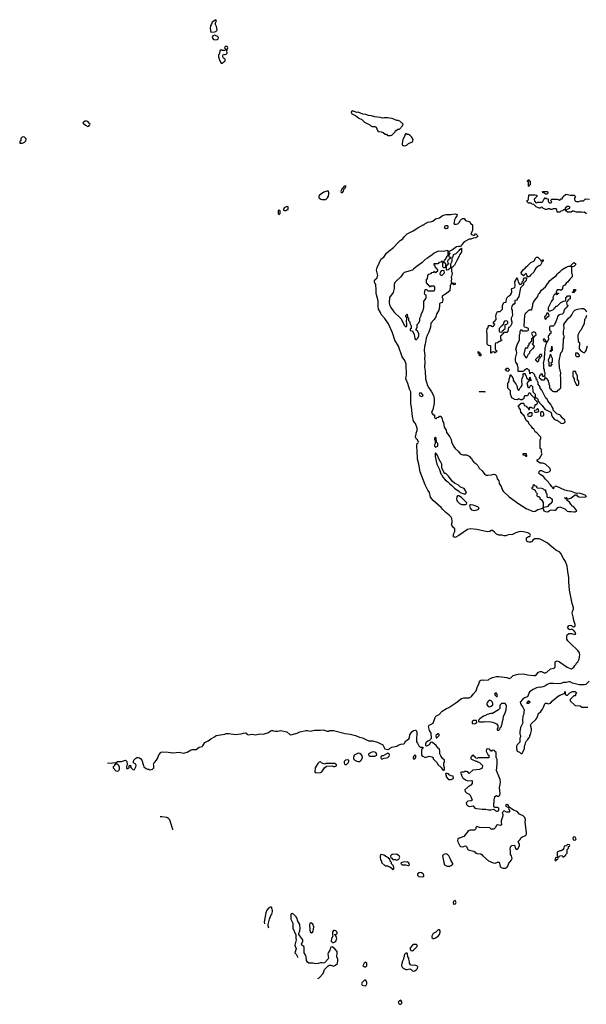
# Model space of a CAD drawing. Header units: inches. Extents: x 1980008 to 2252673, y 74414 to 260562.
# Tile 26 of 228: x 2097634 to 2106402, y 74414 to 89646. Entities that reach past the tile are written whole.
import ezdxf

# ---------------------------------------------------------------- set-up
doc = ezdxf.new("R2010")
doc.units = ezdxf.units.IN
doc.header["$MEASUREMENT"] = 0
for name, color, linetype in [('C0097', 7, 'Continuous'), ('C0098', 7, 'Continuous'), ('C1007', 7, 'Continuous'), ('C1008', 7, 'Continuous')]:
    doc.layers.add(name, color=color, linetype=linetype)

msp = doc.modelspace()

# ---------------------------------------------------------------- linework, layer by layer
at = {"layer": 'C0097', "color": 5, "elevation": 20}
for points in [[(2098991, 78151), (2099050, 78145), (2099071, 78151), (2099127, 78153), (2099150, 78171), (2099210, 78171), (2099270, 78190), (2099290, 78172), (2099298, 78130), (2099285, 78090), (2099286, 78066), (2099290, 78062), (2099310, 78062), (2099326, 78070), (2099326, 78110), (2099351, 78111), (2099351, 78090), (2099358, 78070), (2099390, 78041), (2099412, 78048), (2099433, 78090), (2099437, 78110), (2099429, 78129), (2099395, 78150), (2099395, 78170), (2099402, 78190), (2099430, 78222), (2099449, 78231), (2099469, 78231), (2099490, 78225), (2099510, 78211), (2099525, 78190), (2099544, 78124), (2099552, 78110), (2099554, 78090), (2099574, 78070), (2099590, 78062), (2099613, 78053), (2099630, 78052), (2099650, 78042), (2099690, 78051), (2099709, 78070), (2099709, 78110), (2099704, 78130), (2099713, 78150), (2099749, 78190), (2099765, 78215), (2099788, 78272), (2099825, 78315), (2099850, 78321), (2099930, 78316), (2099970, 78307), (2100000, 78305)], [(2100000, 77136), (2099955, 77270), (2099938, 77290), (2099910, 77304), (2099836, 77316), (2099807, 77315)]]:
    msp.add_lwpolyline(points, dxfattribs=at)
msp.add_lwpolyline([(2099150, 78128), (2099113, 78127), (2099097, 78103), (2099082, 78090), (2099082, 78070), (2099124, 78024), (2099150, 78019), (2099170, 78031), (2099181, 78050), (2099179, 78079), (2099169, 78109)], close=True, dxfattribs=at)
at = {"layer": 'C0098', "color": 5, "elevation": 40}
for points in [[(2098670, 88075), (2098645, 88075), (2098620, 88060), (2098612, 88050), (2098620, 88040), (2098650, 88012), (2098690, 87994), (2098702, 87998), (2098707, 88013), (2098722, 88018), (2098726, 88030), (2098722, 88042), (2098707, 88047), (2098686, 88070)], [(2097690, 87835), (2097670, 87828), (2097652, 87810), (2097654, 87770), (2097638, 87762), (2097634, 87750), (2097638, 87738), (2097650, 87734), (2097670, 87734), (2097690, 87742), (2097706, 87750), (2097730, 87774), (2097735, 87790), (2097728, 87810), (2097710, 87828)]]:
    msp.add_lwpolyline(points, close=True, dxfattribs=at)
at = {"layer": 'C1007', "color": 5, "elevation": 20}
for points in [[(2100000, 78305), (2100010, 78305), (2100104, 78316), (2100170, 78301), (2100190, 78303), (2100224, 78316), (2100289, 78350), (2100310, 78356), (2100346, 78354), (2100363, 78357), (2100410, 78391), (2100458, 78402), (2100470, 78411), (2100498, 78462), (2100551, 78489), (2100590, 78522), (2100650, 78550), (2100675, 78570), (2100770, 78590), (2100807, 78593), (2100830, 78601), (2100870, 78602), (2100968, 78588), (2101063, 78597), (2101095, 78610), (2101130, 78614), (2101141, 78610), (2101151, 78591), (2101170, 78582), (2101230, 78595), (2101285, 78585), (2101350, 78598), (2101408, 78592), (2101483, 78617), (2101510, 78641), (2101528, 78650), (2101550, 78650), (2101563, 78643), (2101590, 78637), (2101630, 78638), (2101670, 78648), (2101770, 78631), (2101812, 78590), (2101830, 78581), (2101930, 78611), (2101969, 78631), (2102066, 78650), (2102090, 78650), (2102130, 78640), (2102194, 78654), (2102290, 78653), (2102330, 78659), (2102390, 78639), (2102410, 78641), (2102430, 78650), (2102490, 78652), (2102670, 78603), (2102750, 78594), (2102830, 78575), (2102890, 78546), (2102937, 78537), (2103030, 78491), (2103094, 78490), (2103171, 78470), (2103252, 78430), (2103285, 78365), (2103330, 78358), (2103350, 78362), (2103355, 78370), (2103391, 78391), (2103470, 78410), (2103484, 78416), (2103490, 78425), (2103530, 78438), (2103576, 78444), (2103588, 78452), (2103609, 78490), (2103637, 78503), (2103657, 78523), (2103664, 78536), (2103670, 78582), (2103701, 78630), (2103729, 78650), (2103754, 78654), (2103771, 78650), (2103778, 78630), (2103778, 78570), (2103772, 78550), (2103773, 78473), (2103790, 78454), (2103810, 78414), (2103830, 78394), (2103870, 78394), (2103874, 78390), (2103874, 78370), (2103858, 78362), (2103853, 78347), (2103852, 78270), (2103870, 78252), (2103910, 78232), (2103970, 78251), (2104010, 78242), (2104034, 78230), (2104034, 78210), (2104094, 78150), (2104105, 78125), (2104158, 78078), (2104170, 78054), (2104190, 78034), (2104202, 78038), (2104206, 78050), (2104206, 78070), (2104195, 78110), (2104196, 78144), (2104206, 78170), (2104206, 78190), (2104176, 78216), (2104150, 78258), (2104137, 78290), (2104133, 78333), (2104124, 78364), (2104110, 78375), (2104077, 78417), (2104046, 78446), (2104010, 78468), (2103990, 78466), (2103970, 78428), (2103930, 78408), (2103920, 78420), (2103918, 78450), (2103930, 78474), (2103950, 78492), (2103982, 78498), (2103986, 78510), (2104007, 78533), (2103999, 78610), (2103975, 78650), (2103964, 78690), (2103962, 78710), (2103969, 78730), (2103990, 78745), (2104030, 78762), (2104062, 78850), (2104075, 78870), (2104123, 78897), (2104170, 78951), (2104238, 78990), (2104276, 79004), (2104383, 79077), (2104470, 79143), (2104507, 79153), (2104587, 79153), (2104625, 79175), (2104650, 79212), (2104698, 79262), (2104719, 79330), (2104745, 79375), (2104749, 79411), (2104769, 79431), (2104790, 79436), (2104810, 79431), (2104888, 79432), (2104906, 79450), (2104930, 79458), (2104949, 79471), (2105010, 79484), (2105050, 79487), (2105171, 79471), (2105210, 79454), (2105235, 79465), (2105270, 79501), (2105350, 79522), (2105430, 79524), (2105490, 79510), (2105590, 79499), (2105610, 79501), (2105630, 79515), (2105664, 79550), (2105690, 79562), (2105710, 79562), (2105750, 79542), (2105770, 79541), (2105789, 79551), (2105850, 79606), (2105904, 79616), (2105914, 79626), (2105918, 79642), (2105922, 79710), (2105950, 79726), (2105985, 79710), (2106108, 79632), (2106150, 79611), (2106175, 79605), (2106188, 79612), (2106208, 79632), (2106223, 79657), (2106238, 79670), (2106256, 79704), (2106270, 79714), (2106290, 79754), (2106299, 79790), (2106300, 79820), (2106294, 79850), (2106270, 79888), (2106154, 80000)], [(2106448, 79412), (2106397, 79363), (2106370, 79354), (2106290, 79355), (2106190, 79384), (2106150, 79403), (2106130, 79403), (2106090, 79393), (2106050, 79393), (2106010, 79379), (2105970, 79374), (2105890, 79379), (2105830, 79375), (2105797, 79363), (2105770, 79342), (2105730, 79324), (2105690, 79315), (2105670, 79319), (2105630, 79309), (2105577, 79283), (2105525, 79250), (2105494, 79170), (2105447, 79153), (2105412, 79130), (2105378, 79090), (2105382, 79070), (2105402, 79030), (2105422, 79010), (2105442, 78970), (2105432, 78890), (2105422, 78870), (2105422, 78850), (2105414, 78830), (2105414, 78790), (2105422, 78770), (2105384, 78696), (2105371, 78630), (2105372, 78592), (2105382, 78570), (2105382, 78550), (2105374, 78530), (2105374, 78470), (2105332, 78430), (2105322, 78410), (2105322, 78370), (2105325, 78345), (2105334, 78330), (2105370, 78314), (2105390, 78294), (2105410, 78294), (2105448, 78370), (2105448, 78410), (2105458, 78430), (2105460, 78460), (2105478, 78490), (2105498, 78510), (2105510, 78534), (2105527, 78553), (2105528, 78572), (2105538, 78590), (2105554, 78650), (2105554, 78674), (2105538, 78730), (2105550, 78754), (2105620, 78820), (2105638, 78842), (2105655, 78890), (2105658, 78910), (2105697, 78943), (2105722, 78978), (2105742, 79010), (2105760, 79060), (2105770, 79074), (2105790, 79074), (2105810, 79062), (2105850, 79072), (2105878, 79110), (2105950, 79171), (2105990, 79198), (2106058, 79222), (2106067, 79233), (2106070, 79252), (2106074, 79250), (2106074, 79210), (2106090, 79194), (2106110, 79194), (2106146, 79230), (2106190, 79252), (2106230, 79252), (2106250, 79234), (2106250, 79226), (2106234, 79210), (2106234, 79190), (2106230, 79186), (2106210, 79186), (2106154, 79130), (2106154, 79110), (2106230, 79034), (2106307, 79033), (2106333, 79013), (2106427, 79013)], [(2100005, 77112), (2100002, 77130), (2100000, 77136)], [(2101530, 75918), (2101510, 75918), (2101490, 75908), (2101458, 75870), (2101445, 75830), (2101422, 75718), (2101418, 75690), (2101421, 75661)], [(2101488, 75593), (2101478, 75630), (2101478, 75650), (2101498, 75730), (2101522, 75790), (2101535, 75810), (2101548, 75850), (2101548, 75870), (2101538, 75890), (2101538, 75910), (2101530, 75918)], [(2101850, 75819), (2101832, 75808), (2101831, 75730), (2101861, 75670), (2101861, 75590), (2101905, 75490), (2101905, 75435), (2101911, 75410), (2101891, 75330), (2101911, 75270), (2101894, 75210), (2101912, 75192), (2101932, 75150), (2101932, 75138)], [(2102250, 74812), (2102270, 74822), (2102328, 74890), (2102350, 74954), (2102406, 75010), (2102423, 75017), (2102450, 75018), (2102490, 75005), (2102523, 75017), (2102553, 75047), (2102559, 75090), (2102557, 75110), (2102541, 75150), (2102549, 75210), (2102546, 75230), (2102511, 75271), (2102470, 75302), (2102446, 75294), (2102431, 75250), (2102408, 75212), (2102403, 75190), (2102411, 75130), (2102405, 75115), (2102350, 75058), (2102330, 75049), (2102310, 75058), (2102290, 75058), (2102255, 75045), (2102210, 75039), (2102169, 75049), (2102110, 75053), (2102090, 75064), (2102073, 75090), (2102069, 75150), (2102062, 75170), (2102035, 75210), (2102035, 75295), (2102029, 75309), (2102002, 75330), (2101995, 75350), (2102013, 75387), (2102014, 75410), (2101956, 75496), (2101955, 75510), (2101969, 75550), (2101972, 75588), (2101969, 75649), (2101939, 75699), (2101921, 75750), (2101910, 75769), (2101870, 75809), (2101850, 75819)]]:
    msp.add_lwpolyline(points, dxfattribs=at)
for points in [[(2105010, 79226), (2104990, 79226), (2104982, 79210), (2104990, 79194), (2105010, 79174), (2105022, 79178), (2105026, 79190), (2105016, 79216)], [(2105147, 79067), (2105090, 79066), (2105070, 79046), (2105065, 79030), (2105062, 78990), (2105042, 78970), (2104950, 78914), (2104927, 78913), (2104870, 78899), (2104830, 78875), (2104810, 78869), (2104754, 78830), (2104734, 78810), (2104734, 78790), (2104750, 78782), (2104810, 78785), (2104829, 78791), (2104924, 78784), (2104957, 78777), (2105012, 78752), (2105033, 78727), (2105034, 78690), (2105024, 78676), (2105024, 78664), (2105030, 78654), (2105050, 78654), (2105066, 78670), (2105067, 78693), (2105087, 78713), (2105087, 78727), (2105098, 78750), (2105098, 78770), (2105115, 78825), (2105118, 78870), (2105142, 78910), (2105162, 78970), (2105169, 79030)], [(2104910, 79118), (2104890, 79108), (2104872, 79090), (2104862, 79070), (2104862, 79050), (2104881, 79021), (2104910, 79018), (2104930, 79025), (2104954, 79046), (2104955, 79070), (2104948, 79090), (2104930, 79108)], [(2105490, 79066), (2105488, 79070), (2105488, 79090), (2105502, 79098), (2105510, 79114), (2105518, 79098), (2105532, 79090), (2105518, 79082), (2105510, 79066)], [(2104690, 78806), (2104650, 78806), (2104634, 78790), (2104638, 78758), (2104670, 78754), (2104690, 78762), (2104706, 78770), (2104702, 78802)], [(2104116, 78596), (2104104, 78596), (2104074, 78570), (2104078, 78538), (2104090, 78534), (2104126, 78570), (2104126, 78590)], [(2102870, 78298), (2102812, 78268), (2102798, 78230), (2102798, 78210), (2102818, 78190), (2102850, 78175), (2102870, 78171), (2102890, 78171), (2102910, 78182), (2102923, 78197), (2102938, 78230), (2102936, 78256), (2102920, 78280), (2102896, 78296)], [(2103110, 78322), (2103083, 78317), (2103034, 78290), (2103038, 78258), (2103053, 78253), (2103128, 78252), (2103150, 78262), (2103158, 78270), (2103156, 78296), (2103146, 78310)], [(2103330, 78298), (2103260, 78260), (2103244, 78256), (2103230, 78246), (2103222, 78230), (2103230, 78214), (2103250, 78214), (2103276, 78224), (2103310, 78225), (2103330, 78232), (2103350, 78254), (2103355, 78275), (2103350, 78286), (2103336, 78296)], [(2104870, 78366), (2104858, 78362), (2104854, 78330), (2104878, 78278), (2104894, 78270), (2104892, 78228), (2104730, 78226), (2104710, 78218), (2104687, 78227), (2104682, 78242), (2104667, 78247), (2104662, 78262), (2104650, 78266), (2104638, 78262), (2104633, 78247), (2104618, 78242), (2104614, 78230), (2104614, 78210), (2104624, 78204), (2104690, 78174), (2104710, 78174), (2104724, 78164), (2104750, 78154), (2104794, 78110), (2104791, 78069), (2104751, 78049), (2104646, 78034), (2104590, 77986), (2104566, 78010), (2104550, 78018), (2104524, 78016), (2104507, 78007), (2104470, 78006), (2104458, 78002), (2104454, 77990), (2104458, 77978), (2104472, 77972), (2104473, 77953), (2104484, 77924), (2104494, 77910), (2104542, 77882), (2104567, 77873), (2104630, 77874), (2104634, 77870), (2104634, 77830), (2104617, 77803), (2104566, 77774), (2104522, 77730), (2104525, 77705), (2104546, 77686), (2104590, 77665), (2104605, 77650), (2104633, 77587), (2104634, 77570), (2104620, 77560), (2104570, 77555), (2104562, 77550), (2104545, 77530), (2104547, 77507), (2104570, 77486), (2104590, 77476), (2104650, 77482), (2104678, 77450), (2104701, 77441), (2104790, 77431), (2104848, 77432), (2104890, 77422), (2104924, 77424), (2104970, 77434), (2104994, 77410), (2105010, 77402), (2105030, 77402), (2105046, 77410), (2105046, 77450), (2105030, 77458), (2104990, 77458), (2104969, 77469), (2104969, 77510), (2104976, 77536), (2104978, 77590), (2104986, 77610), (2104986, 77630), (2105010, 77642), (2105030, 77634), (2105050, 77634), (2105066, 77650), (2105067, 77673), (2105059, 77770), (2105070, 77814), (2105072, 77850), (2105067, 77890), (2105058, 77918), (2105014, 78030), (2105025, 78130), (2105020, 78200), (2105008, 78230), (2105006, 78310), (2104987, 78327), (2104982, 78342), (2104950, 78346), (2104938, 78342), (2104930, 78326), (2104922, 78342), (2104907, 78347), (2104902, 78362)], [(2102290, 78166), (2102270, 78158), (2102250, 78138), (2102205, 78070), (2102202, 78010), (2102213, 77993), (2102290, 78001), (2102310, 78012), (2102349, 78071), (2102380, 78100), (2102470, 78102), (2102490, 78092), (2102510, 78092), (2102530, 78102), (2102538, 78110), (2102538, 78118), (2102510, 78138), (2102370, 78138), (2102350, 78128), (2102306, 78150)], [(2102710, 78198), (2102674, 78190), (2102654, 78170), (2102654, 78150), (2102662, 78130), (2102670, 78125), (2102690, 78125), (2102718, 78150), (2102728, 78170), (2102726, 78190)], [(2103750, 78266), (2103730, 78246), (2103722, 78230), (2103722, 78222), (2103730, 78214), (2103750, 78214), (2103766, 78230), (2103762, 78262)], [(2104250, 77986), (2104230, 77986), (2104225, 77970), (2104232, 77952), (2104233, 77933), (2104270, 77894), (2104310, 77894), (2104330, 77902), (2104346, 77910), (2104342, 77942), (2104310, 77946), (2104282, 77962), (2104270, 77978)], [(2105170, 77506), (2105154, 77490), (2105158, 77478), (2105200, 77460), (2105202, 77430), (2105212, 77412), (2105214, 77390), (2105210, 77386), (2105169, 77389), (2105130, 77406), (2105118, 77402), (2105114, 77390), (2105102, 77378), (2105104, 77364), (2105111, 77351), (2105111, 77330), (2105086, 77254), (2105083, 77230), (2105090, 77188), (2105070, 77182), (2105030, 77188), (2105010, 77178), (2104990, 77146), (2104970, 77126), (2104930, 77126), (2104910, 77146), (2104750, 77148), (2104710, 77166), (2104694, 77150), (2104694, 77130), (2104684, 77116), (2104671, 77109), (2104611, 77109), (2104590, 77102), (2104570, 77089), (2104508, 77012), (2104434, 76986), (2104415, 76970), (2104411, 76950), (2104413, 76930), (2104425, 76905), (2104446, 76866), (2104457, 76857), (2104490, 76848), (2104530, 76865), (2104542, 76862), (2104550, 76854), (2104556, 76830), (2104571, 76810), (2104590, 76797), (2104663, 76783), (2104682, 76770), (2104694, 76750), (2104710, 76745), (2104770, 76742), (2104790, 76725), (2104799, 76710), (2104890, 76636), (2104961, 76601), (2104990, 76596), (2105030, 76611), (2105051, 76611), (2105065, 76570), (2105067, 76547), (2105082, 76530), (2105110, 76521), (2105150, 76521), (2105170, 76531), (2105185, 76550), (2105204, 76596), (2105239, 76641), (2105253, 76670), (2105242, 76710), (2105228, 76732), (2105228, 76790), (2105222, 76810), (2105228, 76850), (2105250, 76871), (2105290, 76874), (2105305, 76825), (2105330, 76811), (2105350, 76825), (2105369, 76870), (2105369, 76890), (2105348, 76930), (2105350, 76934), (2105378, 76962), (2105389, 76991), (2105414, 77006), (2105450, 77019), (2105464, 77030), (2105475, 77050), (2105478, 77070), (2105458, 77230), (2105462, 77270), (2105450, 77306), (2105426, 77330), (2105370, 77358), (2105330, 77399), (2105277, 77417), (2105241, 77441), (2105230, 77455), (2105218, 77458), (2105210, 77466), (2105202, 77462), (2105206, 77470), (2105198, 77490)], [(2106210, 77006), (2106194, 76990), (2106198, 76958), (2106230, 76954), (2106246, 76970), (2106230, 76998)], [(2106110, 76886), (2106090, 76866), (2106058, 76862), (2106054, 76830), (2106038, 76802), (2106012, 76788), (2105990, 76788), (2105953, 76767), (2105953, 76713), (2105958, 76698), (2105970, 76694), (2105982, 76698), (2105986, 76710), (2105993, 76713), (2106030, 76714), (2106038, 76698), (2106050, 76694), (2106067, 76713), (2106082, 76718), (2106087, 76733), (2106106, 76750), (2106106, 76810), (2106126, 76830), (2106127, 76853), (2106142, 76858), (2106146, 76870), (2106142, 76882)], [(2103230, 76733), (2103222, 76730), (2103211, 76710), (2103211, 76690), (2103218, 76650), (2103232, 76630), (2103234, 76610), (2103290, 76554), (2103330, 76554), (2103344, 76544), (2103360, 76540), (2103384, 76524), (2103410, 76494), (2103426, 76510), (2103426, 76530), (2103416, 76556), (2103388, 76588), (2103386, 76610), (2103368, 76628), (2103362, 76662), (2103350, 76666), (2103339, 76679), (2103310, 76693), (2103270, 76721)], [(2103465, 76735), (2103410, 76733), (2103394, 76730), (2103380, 76720), (2103372, 76710), (2103378, 76678), (2103390, 76674), (2103410, 76654), (2103447, 76653), (2103470, 76642), (2103500, 76660), (2103508, 76670), (2103518, 76690), (2103508, 76710)], [(2103630, 76618), (2103565, 76615), (2103538, 76602), (2103534, 76590), (2103550, 76574), (2103610, 76572), (2103650, 76562), (2103658, 76562), (2103666, 76570), (2103662, 76590), (2103650, 76608)], [(2104230, 76741), (2104198, 76730), (2104178, 76710), (2104195, 76610), (2104210, 76571), (2104250, 76551), (2104288, 76552), (2104310, 76562), (2104338, 76582), (2104338, 76590), (2104305, 76645), (2104297, 76670), (2104273, 76713), (2104250, 76738)], [(2105930, 76686), (2105914, 76650), (2105918, 76638), (2105930, 76634), (2105947, 76653), (2105962, 76658), (2105966, 76670), (2105962, 76682)], [(2103830, 76453), (2103814, 76450), (2103792, 76430), (2103792, 76410), (2103810, 76392), (2103870, 76385), (2103886, 76390), (2103888, 76410), (2103875, 76430), (2103850, 76449)], [(2104370, 76018), (2104352, 76008), (2104342, 75990), (2104345, 75965), (2104350, 75962), (2104370, 75966), (2104378, 75970), (2104388, 75990)], [(2102150, 75669), (2102131, 75669), (2102116, 75650), (2102122, 75562), (2102130, 75534), (2102150, 75522), (2102166, 75530), (2102175, 75545), (2102183, 75577), (2102185, 75610), (2102170, 75655)], [(2102510, 75558), (2102490, 75558), (2102472, 75530), (2102474, 75490), (2102482, 75470), (2102458, 75430), (2102452, 75390), (2102472, 75372), (2102490, 75371), (2102510, 75378), (2102528, 75390), (2102542, 75430), (2102538, 75450), (2102522, 75482), (2102506, 75490), (2102510, 75494), (2102530, 75494), (2102538, 75502), (2102546, 75510), (2102546, 75530), (2102526, 75550)], [(2104130, 75568), (2104110, 75568), (2104071, 75529), (2104034, 75510), (2104022, 75490), (2104014, 75470), (2104014, 75450), (2104033, 75433), (2104050, 75432), (2104070, 75441), (2104110, 75467), (2104130, 75492), (2104141, 75530), (2104139, 75550)], [(2103770, 75338), (2103730, 75338), (2103714, 75330), (2103674, 75290), (2103674, 75270), (2103685, 75245), (2103710, 75242), (2103726, 75250), (2103786, 75310), (2103786, 75330)], [(2103630, 75206), (2103610, 75206), (2103590, 75186), (2103582, 75170), (2103582, 75150), (2103572, 75130), (2103572, 75110), (2103552, 75070), (2103552, 75050), (2103542, 75030), (2103542, 75010), (2103552, 74990), (2103570, 74972), (2103610, 74952), (2103630, 74952), (2103670, 74962), (2103691, 74951), (2103711, 74931), (2103730, 74925), (2103750, 74931), (2103774, 74950), (2103789, 74970), (2103793, 74993), (2103778, 75010), (2103750, 75022), (2103710, 75015), (2103690, 75018), (2103683, 75023), (2103668, 75048), (2103668, 75070), (2103655, 75110), (2103654, 75130), (2103642, 75150), (2103636, 75196)], [(2102990, 75066), (2102962, 75050), (2102945, 75010), (2102950, 75002), (2102970, 74994), (2102990, 74994), (2103006, 75010), (2103006, 75050)], [(2102990, 74786), (2102970, 74786), (2102930, 74746), (2102922, 74730), (2102934, 74710), (2102956, 74704), (2102990, 74702), (2103008, 74730), (2103008, 74750)], [(2103530, 74478), (2103500, 74460), (2103492, 74450), (2103494, 74430), (2103510, 74414), (2103530, 74414), (2103546, 74430), (2103548, 74450)]]:
    msp.add_lwpolyline(points, close=True, dxfattribs=at)
at = {"layer": 'C1008', "color": 5}
for points, elevation in [([(2100670, 89646), (2100612, 89610), (2100602, 89578), (2100585, 89550), (2100579, 89510), (2100592, 89452), (2100650, 89456), (2100670, 89465), (2100683, 89477), (2100689, 89490), (2100682, 89542), (2100662, 89570), (2100663, 89597), (2100678, 89630)], 40), ([(2100650, 89405), (2100623, 89397), (2100611, 89370), (2100630, 89345), (2100650, 89336), (2100690, 89342), (2100706, 89350), (2100708, 89370), (2100688, 89390)], 40), ([(2100830, 89239), (2100812, 89230), (2100805, 89210), (2100822, 89190), (2100814, 89170), (2100773, 89167), (2100750, 89178), (2100730, 89166), (2100726, 89130), (2100711, 89090), (2100711, 89070), (2100731, 89010), (2100750, 88974), (2100770, 88974), (2100776, 88984), (2100810, 89002), (2100815, 89010), (2100815, 89030), (2100810, 89038), (2100788, 89050), (2100778, 89070), (2100778, 89090), (2100790, 89114), (2100805, 89105), (2100815, 89105), (2100830, 89112), (2100842, 89130), (2100838, 89170), (2100857, 89210), (2100850, 89228)], 40), ([(2102790, 88238), (2102774, 88230), (2102764, 88216), (2102762, 88210), (2102774, 88190), (2102830, 88162), (2102882, 88122), (2102930, 88102), (2102970, 88062), (2103050, 88022), (2103070, 88002), (2103090, 87992), (2103130, 87992), (2103150, 87982), (2103170, 87934), (2103190, 87914), (2103227, 87913), (2103260, 87900), (2103290, 87874), (2103310, 87874), (2103318, 87858), (2103330, 87854), (2103370, 87854), (2103390, 87862), (2103446, 87910), (2103450, 87934), (2103470, 87934), (2103487, 87953), (2103510, 87954), (2103556, 88004), (2103566, 88030), (2103516, 88076), (2103490, 88088), (2103470, 88088), (2103400, 88120), (2103350, 88122), (2103330, 88129), (2103272, 88128), (2103250, 88122), (2103210, 88135), (2103130, 88142), (2103078, 88158), (2103030, 88162), (2102990, 88179), (2102943, 88183), (2102870, 88215), (2102848, 88208)], 40), ([(2103610, 87886), (2103593, 87867), (2103592, 87850), (2103565, 87795), (2103551, 87730), (2103552, 87710), (2103570, 87701), (2103590, 87696), (2103610, 87701), (2103628, 87710), (2103650, 87732), (2103710, 87758), (2103719, 87770), (2103721, 87790), (2103696, 87836), (2103675, 87855), (2103650, 87868), (2103628, 87868)], 40), ([(2105510, 87066), (2105506, 87070), (2105506, 87130), (2105502, 87142), (2105486, 87150), (2105502, 87158), (2105510, 87174), (2105518, 87158), (2105534, 87150), (2105534, 87090), (2105518, 87082)], 20), ([(2102410, 86995), (2102385, 86995), (2102342, 86978), (2102274, 86930), (2102264, 86916), (2102262, 86890), (2102294, 86870), (2102310, 86866), (2102370, 86866), (2102395, 86890), (2102410, 86914), (2102419, 86950), (2102419, 86970)], 40), ([(2102670, 87078), (2102650, 87066), (2102638, 87042), (2102630, 87038), (2102610, 87006), (2102605, 86990), (2102610, 86974), (2102630, 86974), (2102647, 86993), (2102648, 87012), (2102660, 87040), (2102678, 87050), (2102686, 87070)], 40), ([(2105770, 86946), (2105750, 86966), (2105727, 86967), (2105726, 86990), (2105794, 86990), (2105812, 86970), (2105790, 86946)], 20), ([(2101650, 86698), (2101634, 86690), (2101634, 86650), (2101638, 86638), (2101650, 86634), (2101666, 86650), (2101666, 86690)], 40), ([(2101770, 86755), (2101725, 86735), (2101714, 86710), (2101718, 86698), (2101733, 86693), (2101750, 86692), (2101770, 86702), (2101786, 86710), (2101786, 86750)], 40), ([(2104230, 86455), (2104214, 86450), (2104202, 86430), (2104230, 86414), (2104250, 86422), (2104266, 86430), (2104266, 86450), (2104255, 86455)], 20), ([(2104255, 86075), (2104190, 86062), (2104110, 86064), (2104047, 86033), (2104010, 86002), (2103970, 85978), (2103945, 85955), (2103910, 85935), (2103856, 85884), (2103763, 85817), (2103730, 85785), (2103710, 85773), (2103585, 85734), (2103564, 85716), (2103530, 85670), (2103459, 85601), (2103441, 85579), (2103427, 85550), (2103427, 85490), (2103414, 85426), (2103354, 85346), (2103351, 85270), (2103357, 85237), (2103375, 85196), (2103425, 85125), (2103530, 85022), (2103590, 84914), (2103610, 84894), (2103622, 84898), (2103626, 84910), (2103626, 84950), (2103618, 84970), (2103626, 85030), (2103622, 85042), (2103608, 85048), (2103608, 85070), (2103622, 85078), (2103627, 85093), (2103632, 85092), (2103634, 85050), (2103638, 85038), (2103652, 85030), (2103653, 84993), (2103670, 84974), (2103672, 84950), (2103694, 84910), (2103694, 84870), (2103678, 84862), (2103674, 84850), (2103678, 84838), (2103713, 84833), (2103737, 84777), (2103750, 84714), (2103758, 84698), (2103770, 84694), (2103790, 84714), (2103808, 84750), (2103808, 84790), (2103790, 84826), (2103766, 84850), (2103776, 84864), (2103786, 84890), (2103786, 84930), (2103810, 84954), (2103828, 84990), (2103828, 85030), (2103848, 85070), (2103848, 85092), (2103875, 85145), (2103880, 85180), (2103887, 85193), (2103886, 85290), (2103916, 85324), (2103926, 85350), (2103922, 85382), (2103906, 85390), (2103898, 85410), (2103906, 85470), (2103910, 85474), (2103930, 85474), (2103950, 85454), (2104050, 85454), (2104058, 85470), (2104058, 85510), (2104050, 85526), (2104010, 85526), (2103998, 85522), (2103990, 85506), (2103982, 85522), (2103967, 85527), (2103962, 85542), (2103947, 85547), (2103942, 85562), (2103928, 85568), (2103928, 85630), (2103942, 85638), (2103948, 85690), (2103966, 85710), (2104002, 85718), (2104010, 85734), (2104042, 85738), (2104050, 85754), (2104058, 85738), (2104070, 85734), (2104082, 85738), (2104087, 85753), (2104102, 85758), (2104106, 85770), (2104102, 85782), (2104087, 85787), (2104082, 85802), (2104067, 85807), (2104062, 85842), (2104046, 85850), (2104046, 85870), (2104050, 85874), (2104110, 85874), (2104122, 85878), (2104130, 85894), (2104162, 85898), (2104170, 85914), (2104178, 85898), (2104190, 85894), (2104202, 85898), (2104207, 85933), (2104222, 85938), (2104227, 85953), (2104246, 85970), (2104246, 85990), (2104262, 85998), (2104266, 86010), (2104266, 86070)], 20), ([(2105710, 85914), (2105722, 85918), (2105726, 85930), (2105733, 85933), (2105734, 85910), (2105718, 85902), (2105691, 85850), (2105670, 85838), (2105662, 85838), (2105650, 85826), (2105638, 85822), (2105634, 85810), (2105620, 85800), (2105604, 85776), (2105590, 85738), (2105543, 85697), (2105530, 85678), (2105510, 85668), (2105486, 85666), (2105486, 85690), (2105470, 85718), (2105454, 85710), (2105430, 85686), (2105398, 85710), (2105395, 85730), (2105410, 85758), (2105430, 85782), (2105457, 85803), (2105470, 85822), (2105497, 85843), (2105542, 85890), (2105589, 85911), (2105599, 85921), (2105610, 85951), (2105630, 85971), (2105651, 85971), (2105694, 85930), (2105698, 85918)], 20), ([(2104170, 85766), (2104158, 85762), (2104153, 85747), (2104138, 85742), (2104134, 85710), (2104150, 85694), (2104170, 85694), (2104206, 85730), (2104202, 85762)], 20), ([(2104210, 85886), (2104178, 85882), (2104174, 85870), (2104174, 85830), (2104190, 85814), (2104210, 85814), (2104222, 85818), (2104226, 85830), (2104226, 85870)], 20), ([(2104990, 84486), (2104982, 84502), (2104970, 84506), (2104938, 84502), (2104933, 84487), (2104927, 84487), (2104926, 84590), (2104922, 84602), (2104890, 84606), (2104870, 84626), (2104868, 84788), (2104862, 84810), (2104870, 84874), (2104882, 84878), (2104890, 84914), (2104927, 84913), (2104950, 84902), (2104966, 84910), (2104986, 84930), (2104968, 84948), (2104968, 84970), (2104982, 84978), (2105009, 85010), (2105009, 85030), (2105002, 85050), (2105009, 85090), (2105020, 85120), (2105030, 85132), (2105070, 85134), (2105106, 85170), (2105107, 85227), (2105127, 85273), (2105162, 85278), (2105167, 85327), (2105178, 85350), (2105198, 85370), (2105228, 85390), (2105243, 85417), (2105249, 85430), (2105249, 85450), (2105242, 85470), (2105248, 85490), (2105283, 85497), (2105295, 85510), (2105299, 85530), (2105295, 85590), (2105330, 85654), (2105345, 85590), (2105370, 85554), (2105390, 85554), (2105408, 85572), (2105409, 85591), (2105428, 85610), (2105430, 85634), (2105447, 85653), (2105474, 85654), (2105471, 85610), (2105440, 85580), (2105432, 85570), (2105430, 85546), (2105384, 85496), (2105357, 85363), (2105350, 85346), (2105333, 85327), (2105332, 85308), (2105298, 85302), (2105294, 85290), (2105294, 85250), (2105290, 85246), (2105270, 85246), (2105253, 85227), (2105252, 85208), (2105242, 85190), (2105242, 85170), (2105254, 85150), (2105254, 85110), (2105262, 85090), (2105262, 85070), (2105238, 85030), (2105238, 85010), (2105251, 84970), (2105250, 84946), (2105230, 84906), (2105210, 84886), (2105198, 84882), (2105190, 84826), (2105170, 84806), (2105130, 84806), (2105118, 84802), (2105113, 84787), (2105098, 84782), (2105093, 84767), (2105074, 84750), (2105074, 84710), (2105078, 84698), (2105093, 84693), (2105093, 84687), (2105078, 84682), (2105072, 84668), (2105053, 84667), (2105030, 84648), (2104998, 84642), (2104993, 84627), (2104993, 84553), (2104998, 84538), (2105014, 84530), (2105014, 84510), (2104998, 84502)], 20), ([(2106190, 85426), (2106186, 85430), (2106202, 85438), (2106208, 85470), (2106230, 85474), (2106234, 85470), (2106234, 85450), (2106218, 85442), (2106210, 85426)], 20), ([(2105810, 85106), (2105790, 85106), (2105773, 85067), (2105754, 85050), (2105758, 85018), (2105770, 85014), (2105782, 85018), (2105787, 85033), (2105826, 85070)], 20), ([(2105170, 84986), (2105138, 84982), (2105133, 84967), (2105118, 84962), (2105113, 84927), (2105098, 84922), (2105093, 84907), (2105078, 84902), (2105073, 84887), (2105054, 84870), (2105054, 84830), (2105058, 84818), (2105090, 84814), (2105102, 84818), (2105107, 84833), (2105122, 84838), (2105127, 84853), (2105146, 84870), (2105147, 84933), (2105170, 84934), (2105186, 84950), (2105186, 84970)], 20), ([(2105570, 84726), (2105554, 84710), (2105554, 84670), (2105538, 84662), (2105533, 84647), (2105514, 84630), (2105514, 84610), (2105498, 84602), (2105493, 84567), (2105458, 84562), (2105434, 84470), (2105444, 84444), (2105470, 84414), (2105482, 84418), (2105506, 84470), (2105526, 84490), (2105530, 84514), (2105570, 84554), (2105582, 84558), (2105596, 84584), (2105598, 84598), (2105587, 84607), (2105582, 84622), (2105566, 84630), (2105582, 84638), (2105586, 84650), (2105586, 84710), (2105582, 84722)], 20), ([(2105590, 84818), (2105558, 84802), (2105554, 84790), (2105578, 84738), (2105590, 84734), (2105602, 84738), (2105607, 84753), (2105626, 84770), (2105622, 84802)], 20), ([(2105750, 84706), (2105738, 84702), (2105734, 84690), (2105738, 84678), (2105754, 84674), (2105754, 84670), (2105770, 84662), (2105778, 84662), (2105786, 84670), (2105766, 84686), (2105762, 84702)], 20), ([(2105850, 84506), (2105848, 84530), (2105862, 84538), (2105870, 84594), (2105871, 84530), (2105858, 84522)], 20), ([(2104770, 84446), (2104747, 84447), (2104742, 84482), (2104728, 84488), (2104730, 84514), (2104738, 84498), (2104750, 84494), (2104758, 84478), (2104770, 84474)], 20), ([(2105710, 84466), (2105690, 84466), (2105674, 84450), (2105674, 84426), (2105650, 84426), (2105614, 84390), (2105618, 84378), (2105633, 84373), (2105638, 84358), (2105650, 84354), (2105666, 84370), (2105667, 84393), (2105716, 84444), (2105716, 84456)], 20), ([(2105850, 84286), (2105828, 84288), (2105827, 84347), (2105818, 84370), (2105818, 84390), (2105836, 84424), (2105850, 84474), (2105853, 84453), (2105871, 84410), (2105871, 84349), (2105854, 84330), (2105858, 84318), (2105872, 84310), (2105858, 84302)], 20), ([(2106270, 84486), (2106234, 84486), (2106233, 84453), (2106250, 84434), (2106290, 84434), (2106296, 84444), (2106296, 84456)], 20), ([(2105190, 84206), (2105167, 84207), (2105162, 84222), (2105146, 84230), (2105162, 84238), (2105170, 84254), (2105190, 84254), (2105210, 84234), (2105210, 84226)], 20), ([(2106210, 84206), (2106198, 84202), (2106194, 84190), (2106193, 84133), (2106204, 84104), (2106214, 84090), (2106214, 84070), (2106222, 84050), (2106250, 83994), (2106270, 83994), (2106282, 83998), (2106286, 84010), (2106286, 84050), (2106282, 84062), (2106266, 84070), (2106266, 84130), (2106256, 84156), (2106246, 84170), (2106242, 84202)], 20), ([(2103827, 83873), (2103816, 83850), (2103828, 83828), (2103850, 83818), (2103870, 83825), (2103878, 83830), (2103869, 83850), (2103850, 83869)], 20), ([(2104830, 83886), (2104746, 83890), (2104750, 83894), (2104830, 83894), (2104834, 83890)], 20), ([(2105650, 83626), (2105638, 83622), (2105630, 83606), (2105598, 83602), (2105594, 83590), (2105598, 83578), (2105610, 83574), (2105630, 83574), (2105650, 83582), (2105666, 83590), (2105662, 83622)], 20), ([(2105530, 83566), (2105518, 83562), (2105513, 83547), (2105498, 83542), (2105494, 83530), (2105498, 83518), (2105510, 83514), (2105550, 83514), (2105566, 83530), (2105562, 83562)], 20), ([(2105730, 83578), (2105702, 83578), (2105694, 83570), (2105694, 83530), (2105698, 83518), (2105730, 83514), (2105746, 83530), (2105746, 83550), (2105738, 83570)], 20), ([(2104070, 83186), (2104054, 83170), (2104054, 83150), (2104062, 83130), (2104062, 83090), (2104054, 83070), (2104054, 83050), (2104070, 83034), (2104090, 83042), (2104106, 83050), (2104106, 83090), (2104086, 83110), (2104078, 83170)], 20), ([(2104070, 82946), (2104065, 82930), (2104063, 82890), (2104087, 82770), (2104132, 82690), (2104150, 82622), (2104165, 82605), (2104182, 82570), (2104218, 82530), (2104259, 82499), (2104290, 82465), (2104322, 82442), (2104360, 82400), (2104431, 82351), (2104452, 82330), (2104508, 82312), (2104530, 82312), (2104548, 82330), (2104513, 82393), (2104455, 82415), (2104418, 82450), (2104369, 82469), (2104325, 82505), (2104270, 82586), (2104230, 82626), (2104210, 82626), (2104206, 82630), (2104168, 82708), (2104168, 82770), (2104148, 82810), (2104129, 82830), (2104096, 82916)], 20), ([(2105470, 82888), (2105462, 82902), (2105426, 82910), (2105427, 82933), (2105473, 82933), (2105474, 82890)], 20), ([(2105750, 82374), (2105770, 82374), (2105772, 82350), (2105782, 82322), (2105791, 82310), (2105793, 82273), (2105798, 82258), (2105810, 82254), (2105830, 82258), (2105850, 82251), (2105871, 82230), (2105871, 82191), (2105865, 82175), (2105850, 82158), (2105820, 82140), (2105804, 82116), (2105790, 82108), (2105750, 82098), (2105740, 82100), (2105739, 82179), (2105722, 82202), (2105688, 82230), (2105686, 82250), (2105670, 82266), (2105650, 82266), (2105646, 82270), (2105638, 82290), (2105646, 82310), (2105630, 82326), (2105615, 82355), (2105595, 82375), (2105566, 82390), (2105566, 82410), (2105582, 82418), (2105587, 82453), (2105594, 82450), (2105598, 82438), (2105630, 82432), (2105633, 82413), (2105644, 82404), (2105710, 82398), (2105734, 82390)], 20), ([(2104430, 82279), (2104410, 82278), (2104396, 82264), (2104391, 82230), (2104399, 82210), (2104411, 82190), (2104440, 82161), (2104468, 82148), (2104530, 82147), (2104548, 82152), (2104555, 82170), (2104472, 82252)], 20), ([(2104610, 82142), (2104592, 82130), (2104603, 82090), (2104625, 82065), (2104650, 82056), (2104670, 82055), (2104710, 82064), (2104728, 82070), (2104742, 82090), (2104722, 82110), (2104650, 82137)], 20)]:
    msp.add_lwpolyline(points, close=True, dxfattribs=dict(at, elevation=elevation))
at = {"layer": 'C1008', "color": 5, "elevation": 20}
for points in [[(2106405, 86645), (2106370, 86668), (2106350, 86664), (2106329, 86669), (2106249, 86669), (2106210, 86686), (2106190, 86686), (2106170, 86669), (2106110, 86668), (2106087, 86687), (2106086, 86694), (2106107, 86713), (2106146, 86730), (2106146, 86750), (2106130, 86758), (2106104, 86756), (2106074, 86730), (2106074, 86706), (2106050, 86706), (2106033, 86687), (2106010, 86686), (2105990, 86666), (2105950, 86668), (2105946, 86710), (2105930, 86718), (2105890, 86718), (2105870, 86708), (2105849, 86709), (2105830, 86718), (2105810, 86718), (2105790, 86709), (2105771, 86709), (2105728, 86728), (2105722, 86742), (2105710, 86746), (2105698, 86742), (2105692, 86728), (2105670, 86729), (2105626, 86750), (2105590, 86786), (2105566, 86790), (2105550, 86806), (2105506, 86810), (2105486, 86830), (2105486, 86850), (2105502, 86858), (2105506, 86870), (2105510, 86934), (2105610, 86934), (2105634, 86930), (2105634, 86910), (2105594, 86870), (2105598, 86838), (2105610, 86834), (2105618, 86818), (2105630, 86814), (2105650, 86822), (2105716, 86824), (2105730, 86834), (2105750, 86874), (2105762, 86878), (2105770, 86894), (2105778, 86878), (2105810, 86874), (2105814, 86870), (2105814, 86830), (2105822, 86822), (2105830, 86814), (2105850, 86814), (2105862, 86818), (2105866, 86830), (2105846, 86850), (2105866, 86870), (2105950, 86871), (2105990, 86854), (2106010, 86874), (2106030, 86874), (2106046, 86910), (2106078, 86942), (2106090, 86945), (2106150, 86933), (2106212, 86930), (2106234, 86910), (2106224, 86896), (2106220, 86880), (2106218, 86870), (2106225, 86850), (2106237, 86837), (2106250, 86831), (2106288, 86832), (2106310, 86842), (2106356, 86844), (2106390, 86874), (2106450, 86872)], [(2106154, 80000), (2106116, 80036), (2106103, 80063), (2106099, 80110), (2106104, 80130), (2106129, 80151), (2106171, 80151), (2106226, 80134), (2106238, 80142), (2106228, 80170), (2106203, 80203), (2106175, 80215), (2106150, 80209), (2106130, 80215), (2106113, 80250), (2106119, 80261), (2106130, 80274), (2106150, 80279), (2106173, 80273), (2106190, 80258), (2106210, 80251), (2106229, 80270), (2106232, 80290), (2106210, 80350), (2106201, 80410), (2106185, 80470), (2106187, 80490), (2106202, 80530), (2106205, 80550), (2106184, 80616), (2106142, 80822), (2106129, 80950), (2106132, 81012), (2106116, 81110), (2106108, 81190), (2106082, 81262), (2106048, 81310), (2106010, 81390), (2105990, 81410), (2105930, 81439), (2105893, 81473), (2105835, 81515), (2105794, 81554), (2105690, 81609), (2105665, 81615), (2105607, 81613), (2105582, 81598), (2105552, 81570), (2105537, 81563), (2105510, 81562), (2105489, 81569), (2105476, 81596), (2105478, 81630), (2105506, 81650), (2105530, 81652), (2105539, 81670), (2105529, 81690), (2105498, 81710), (2105430, 81723), (2105390, 81726), (2105357, 81723), (2105311, 81709), (2105260, 81680), (2105230, 81678), (2105210, 81682), (2105157, 81663), (2105130, 81662), (2105093, 81673), (2105050, 81673), (2105010, 81687), (2104980, 81720), (2104950, 81743), (2104930, 81743), (2104910, 81730), (2104870, 81722), (2104710, 81757), (2104610, 81769), (2104563, 81757), (2104430, 81669), (2104370, 81638), (2104360, 81640), (2104348, 81648), (2104348, 81688), (2104368, 81730), (2104367, 81767), (2104362, 81782), (2104350, 81786), (2104320, 81820), (2104318, 81830), (2104328, 81870), (2104328, 81890), (2104319, 81930), (2104309, 81950), (2104282, 81982), (2104230, 82024), (2104181, 82070), (2104158, 82098), (2104033, 82210), (2103990, 82259), (2103974, 82330), (2103950, 82368), (2103910, 82449), (2103831, 82650), (2103811, 82770), (2103790, 82849), (2103787, 82987), (2103779, 83030), (2103778, 83070), (2103786, 83090), (2103802, 83098), (2103806, 83110), (2103790, 83146), (2103776, 83156), (2103758, 83190), (2103758, 83210), (2103768, 83230), (2103768, 83252), (2103787, 83293), (2103787, 83327), (2103758, 83398), (2103730, 83435), (2103710, 83508), (2103695, 83650), (2103684, 83710), (2103685, 83890), (2103667, 83930), (2103640, 84020), (2103609, 84090), (2103622, 84150), (2103616, 84316), (2103595, 84375), (2103554, 84430), (2103495, 84595), (2103440, 84690), (2103401, 84801), (2103340, 84940), (2103282, 85022), (2103230, 85084), (2103217, 85117), (2103185, 85170), (2103180, 85210), (2103179, 85299), (2103148, 85410), (2103149, 85470), (2103143, 85543), (2103139, 85559), (2103130, 85568), (2103125, 85595), (2103124, 85610), (2103130, 85622), (2103167, 85653), (2103168, 85670), (2103178, 85690), (2103157, 85770), (2103165, 85810), (2103230, 85947), (2103267, 85973), (2103310, 86033), (2103350, 86070), (2103418, 86122), (2103490, 86201), (2103524, 86230), (2103565, 86256), (2103587, 86290), (2103630, 86331), (2103721, 86379), (2103810, 86435), (2103860, 86461), (2103869, 86470), (2103886, 86474), (2103905, 86490), (2103950, 86513), (2104010, 86523), (2104029, 86531), (2104070, 86565), (2104130, 86581), (2104170, 86611), (2104210, 86626), (2104231, 86631), (2104308, 86632), (2104330, 86638), (2104370, 86641), (2104390, 86638), (2104402, 86630), (2104398, 86610), (2104377, 86583), (2104362, 86550), (2104354, 86490), (2104364, 86484), (2104390, 86482), (2104414, 86486), (2104434, 86506), (2104455, 86545), (2104470, 86562), (2104490, 86572), (2104510, 86572), (2104530, 86542), (2104585, 86525), (2104597, 86517), (2104612, 86492), (2104637, 86477), (2104642, 86470), (2104642, 86390), (2104614, 86330), (2104650, 86314), (2104670, 86314), (2104688, 86332), (2104692, 86332), (2104713, 86313), (2104722, 86290), (2104694, 86270), (2104650, 86264), (2104614, 86250), (2104591, 86249), (2104530, 86222), (2104512, 86210), (2104474, 86170), (2104470, 86146), (2104450, 86138), (2104430, 86139), (2104394, 86130), (2104330, 86086), (2104278, 86062), (2104274, 86050), (2104278, 86038), (2104294, 86030), (2104278, 86022), (2104274, 85990), (2104278, 85978), (2104293, 85973), (2104294, 85950), (2104278, 85942), (2104274, 85930), (2104258, 85922), (2104254, 85910), (2104258, 85878), (2104274, 85870), (2104258, 85862), (2104253, 85847), (2104238, 85842), (2104234, 85830), (2104234, 85790), (2104238, 85778), (2104250, 85774), (2104270, 85782), (2104283, 85797), (2104306, 85810), (2104306, 85870), (2104328, 85910), (2104326, 85970), (2104342, 85978), (2104347, 86013), (2104386, 86030), (2104440, 86080), (2104450, 86094), (2104462, 86098), (2104467, 86113), (2104472, 86112), (2104470, 86048), (2104442, 86010), (2104434, 85986), (2104397, 85923), (2104362, 85850), (2104330, 85818), (2104322, 85818), (2104314, 85810), (2104318, 85798), (2104318, 85750), (2104325, 85730), (2104322, 85690), (2104312, 85670), (2104318, 85630), (2104312, 85610), (2104313, 85593), (2104318, 85578), (2104333, 85573), (2104374, 85570), (2104372, 85550), (2104350, 85546), (2104342, 85562), (2104310, 85566), (2104294, 85530), (2104291, 85450), (2104270, 85438), (2104238, 85410), (2104172, 85370), (2104172, 85350), (2104182, 85330), (2104182, 85310), (2104171, 85271), (2104138, 85262), (2104132, 85248), (2104131, 85211), (2104119, 85150), (2104085, 85090), (2104075, 85050), (2104050, 85009), (2103998, 84950), (2103991, 84890), (2103966, 84810), (2103939, 84761), (2103922, 84718), (2103910, 84626), (2103898, 84590), (2103895, 84530), (2103903, 84450), (2103896, 84410), (2103903, 84350), (2103897, 84270), (2103907, 84207), (2103911, 84090), (2103946, 83986), (2103963, 83950), (2104007, 83890), (2104036, 83830), (2104046, 83786), (2104047, 83710), (2104039, 83661), (2104026, 83614), (2104005, 83570), (2104030, 83534), (2104053, 83533), (2104054, 83490), (2104070, 83474), (2104082, 83478), (2104087, 83493), (2104122, 83498), (2104128, 83512), (2104150, 83514), (2104170, 83474), (2104175, 83435), (2104190, 83412), (2104204, 83344), (2104234, 83294), (2104240, 83260), (2104290, 83192), (2104311, 83150), (2104318, 83118), (2104345, 83050), (2104370, 83014), (2104424, 82964), (2104450, 82932), (2104490, 82914), (2104550, 82912), (2104590, 82892), (2104618, 82858), (2104630, 82851), (2104638, 82830), (2104661, 82801), (2104690, 82781), (2104721, 82750), (2104745, 82706), (2104790, 82665), (2104830, 82611), (2104850, 82601), (2104879, 82599), (2104935, 82606), (2104970, 82615), (2104990, 82611), (2105001, 82601), (2105011, 82590), (2105025, 82545), (2105046, 82510), (2105056, 82470), (2105085, 82426), (2105105, 82370), (2105117, 82350), (2105207, 82267), (2105358, 82158), (2105470, 82086), (2105570, 82043), (2105590, 82039), (2105610, 82043), (2105650, 82071), (2105715, 82085), (2105738, 82098), (2105734, 82086), (2105745, 82050), (2105770, 82036), (2105808, 82032), (2105830, 82052), (2105843, 82057), (2105870, 82061), (2105910, 82056), (2105930, 82058), (2105962, 82098), (2105990, 82111), (2106070, 82078), (2106104, 82044), (2106130, 82038), (2106170, 82039), (2106210, 82031), (2106229, 82031), (2106250, 82042), (2106255, 82050), (2106210, 82109), (2106190, 82122), (2106162, 82150), (2106142, 82182), (2106108, 82210), (2106106, 82226), (2106086, 82230), (2106082, 82242), (2106066, 82250), (2106092, 82252), (2106098, 82238), (2106130, 82234), (2106170, 82251), (2106230, 82294), (2106250, 82294), (2106260, 82280), (2106286, 82266), (2106370, 82262), (2106406, 82270), (2106386, 82290), (2106326, 82310), (2106290, 82319), (2106250, 82318), (2106173, 82347), (2106110, 82355), (2106069, 82369), (2105947, 82427), (2105930, 82428), (2105894, 82410), (2105894, 82390), (2105890, 82389), (2105888, 82408), (2105870, 82418), (2105850, 82448), (2105828, 82470), (2105818, 82490), (2105770, 82538), (2105740, 82580), (2105690, 82608), (2105668, 82630), (2105670, 82654), (2105690, 82671), (2105710, 82672), (2105750, 82651), (2105790, 82641), (2105829, 82651), (2105848, 82672), (2105849, 82690), (2105835, 82710), (2105770, 82769), (2105730, 82788), (2105690, 82788), (2105650, 82809), (2105638, 82830), (2105642, 82838), (2105680, 82860), (2105718, 82930), (2105706, 82950), (2105706, 82990), (2105702, 83002), (2105686, 83010), (2105688, 83150), (2105696, 83164), (2105698, 83190), (2105635, 83255), (2105609, 83269), (2105588, 83310), (2105569, 83329), (2105555, 83355), (2105518, 83390), (2105507, 83413), (2105507, 83427), (2105490, 83429), (2105470, 83448), (2105459, 83479), (2105449, 83490), (2105448, 83508), (2105442, 83522), (2105430, 83526), (2105422, 83542), (2105406, 83550), (2105402, 83562), (2105390, 83566), (2105382, 83622), (2105370, 83626), (2105358, 83658), (2105348, 83670), (2105362, 83678), (2105367, 83693), (2105382, 83698), (2105390, 83714), (2105430, 83714), (2105434, 83710), (2105438, 83678), (2105470, 83674), (2105478, 83658), (2105494, 83650), (2105510, 83614), (2105522, 83618), (2105526, 83650), (2105529, 83651), (2105551, 83651), (2105562, 83642), (2105590, 83634), (2105598, 83642), (2105600, 83660), (2105608, 83672), (2105610, 83692), (2105630, 83694), (2105646, 83710), (2105642, 83742), (2105630, 83746), (2105606, 83770), (2105602, 83802), (2105587, 83807), (2105546, 83850), (2105542, 83862), (2105530, 83866), (2105510, 83866), (2105490, 83826), (2105450, 83826), (2105438, 83822), (2105433, 83787), (2105410, 83766), (2105390, 83766), (2105370, 83778), (2105344, 83776), (2105330, 83766), (2105290, 83769), (2105280, 83780), (2105250, 83798), (2105242, 83810), (2105228, 83852), (2105227, 83907), (2105190, 83946), (2105186, 84030), (2105202, 84038), (2105207, 84087), (2105226, 84130), (2105226, 84150), (2105230, 84154), (2105238, 84138), (2105252, 84132), (2105270, 84094), (2105272, 84070), (2105284, 84044), (2105310, 84014), (2105332, 83970), (2105333, 83953), (2105344, 83924), (2105350, 83914), (2105362, 83918), (2105378, 83950), (2105395, 83965), (2105408, 83990), (2105403, 84063), (2105410, 84094), (2105426, 84130), (2105426, 84170), (2105430, 84174), (2105450, 84174), (2105454, 84170), (2105454, 84150), (2105473, 84133), (2105474, 84110), (2105482, 84102), (2105510, 84074), (2105522, 84078), (2105526, 84110), (2105530, 84114), (2105534, 84110), (2105538, 84078), (2105554, 84070), (2105550, 84066), (2105518, 84062), (2105513, 84047), (2105498, 84042), (2105482, 84010), (2105492, 83992), (2105493, 83973), (2105510, 83954), (2105522, 83958), (2105526, 83970), (2105550, 83994), (2105570, 83974), (2105574, 83890), (2105610, 83854), (2105613, 83813), (2105618, 83798), (2105630, 83794), (2105650, 83774), (2105658, 83738), (2105670, 83734), (2105678, 83718), (2105711, 83690), (2105717, 83677), (2105761, 83621), (2105853, 83573), (2105862, 83550), (2105862, 83530), (2105882, 83490), (2105905, 83465), (2105933, 83453), (2105950, 83452), (2105970, 83432), (2105990, 83422), (2106006, 83406), (2106030, 83398), (2106050, 83402), (2106070, 83414), (2106075, 83430), (2106068, 83450), (2106029, 83489), (2106010, 83518), (2105990, 83535), (2105970, 83538), (2105946, 83550), (2105887, 83607), (2105888, 83630), (2105862, 83670), (2105854, 83694), (2105809, 83749), (2105795, 83775), (2105778, 83790), (2105716, 83916), (2105690, 83946), (2105687, 83967), (2105670, 83986), (2105658, 84010), (2105658, 84038), (2105646, 84050), (2105642, 84082), (2105627, 84087), (2105626, 84110), (2105606, 84130), (2105606, 84150), (2105570, 84186), (2105538, 84182), (2105533, 84167), (2105527, 84167), (2105522, 84222), (2105510, 84226), (2105490, 84246), (2105470, 84246), (2105450, 84226), (2105438, 84222), (2105430, 84206), (2105350, 84206), (2105348, 84268), (2105338, 84290), (2105338, 84310), (2105309, 84349), (2105304, 84370), (2105304, 84410), (2105329, 84490), (2105324, 84524), (2105309, 84550), (2105330, 84614), (2105369, 84691), (2105369, 84771), (2105378, 84790), (2105378, 84830), (2105388, 84850), (2105392, 84852), (2105410, 84834), (2105450, 84832), (2105487, 84833), (2105502, 84838), (2105506, 84850), (2105506, 84870), (2105470, 84886), (2105447, 84887), (2105438, 84910), (2105449, 85069), (2105455, 85090), (2105470, 85112), (2105510, 85152), (2105530, 85162), (2105550, 85154), (2105558, 85162), (2105562, 85190), (2105575, 85225), (2105575, 85250), (2105585, 85275), (2105625, 85335), (2105654, 85366), (2105655, 85390), (2105669, 85410), (2105681, 85419), (2105710, 85462), (2105770, 85512), (2105838, 85610), (2105908, 85670), (2105935, 85685), (2105949, 85710), (2105970, 85732), (2105994, 85746), (2106030, 85782), (2106090, 85818), (2106130, 85832), (2106166, 85834), (2106168, 85850), (2106210, 85892), (2106233, 85873), (2106233, 85853), (2106210, 85826), (2106178, 85822), (2106173, 85807), (2106172, 85732), (2106182, 85710), (2106182, 85670), (2106146, 85634), (2106118, 85590), (2106091, 85569), (2106070, 85538), (2106038, 85522), (2106032, 85490), (2106022, 85470), (2106010, 85458), (2105990, 85466), (2105950, 85466), (2105934, 85430), (2105938, 85418), (2105970, 85414), (2105972, 85410), (2105958, 85402), (2105950, 85388), (2105942, 85402), (2105930, 85406), (2105902, 85390), (2105885, 85350), (2105891, 85330), (2105862, 85290), (2105812, 85190), (2105813, 85153), (2105822, 85142), (2105850, 85142), (2105896, 85164), (2105907, 85173), (2105909, 85191), (2105926, 85194), (2105930, 85212), (2105950, 85214), (2106010, 85272), (2106050, 85294), (2106082, 85298), (2106086, 85310), (2106086, 85350), (2106102, 85358), (2106110, 85374), (2106153, 85373), (2106154, 85330), (2106138, 85322), (2106134, 85310), (2106118, 85302), (2106113, 85287), (2106098, 85282), (2106094, 85270), (2106098, 85238), (2106114, 85230), (2106112, 85210), (2106098, 85202), (2106094, 85190), (2106080, 85180), (2106070, 85166), (2106058, 85162), (2106051, 85109), (2106030, 85088), (2105978, 85082), (2105970, 85066), (2105958, 85062), (2105952, 85030), (2105933, 84987), (2105932, 84970), (2105913, 84947), (2105910, 84926), (2105890, 84906), (2105850, 84906), (2105838, 84902), (2105834, 84890), (2105834, 84850), (2105838, 84838), (2105854, 84830), (2105851, 84790), (2105834, 84786), (2105830, 84766), (2105818, 84762), (2105814, 84750), (2105818, 84702), (2105814, 84690), (2105794, 84670), (2105792, 84650), (2105772, 84610), (2105772, 84590), (2105762, 84570), (2105762, 84530), (2105753, 84507), (2105752, 84390), (2105744, 84376), (2105742, 84350), (2105734, 84330), (2105742, 84310), (2105742, 84250), (2105752, 84232), (2105752, 84210), (2105762, 84190), (2105754, 84126), (2105727, 84127), (2105722, 84162), (2105710, 84166), (2105698, 84162), (2105693, 84147), (2105678, 84142), (2105674, 84110), (2105678, 84098), (2105693, 84093), (2105698, 84078), (2105710, 84074), (2105750, 84074), (2105762, 84078), (2105766, 84114), (2105770, 84114), (2105778, 84098), (2105790, 84094), (2105798, 84078), (2105814, 84070), (2105814, 84050), (2105822, 84030), (2105824, 84004), (2105831, 83990), (2105833, 83953), (2105838, 83938), (2105850, 83934), (2105858, 83918), (2105874, 83910), (2105878, 83898), (2105893, 83893), (2105950, 83894), (2105967, 83913), (2105982, 83918), (2105987, 83933), (2106002, 83938), (2106006, 83950), (2106008, 84030), (2106008, 84110), (2106002, 84130), (2106006, 84190), (2105998, 84210), (2105998, 84230), (2105988, 84250), (2105982, 84370), (2106009, 84490), (2106026, 84514), (2106045, 84570), (2106049, 84710), (2106058, 84722), (2106058, 84750), (2106049, 84770), (2106049, 84830), (2106059, 84870), (2106054, 84930), (2106070, 84958), (2106113, 85007), (2106124, 85030), (2106161, 85059), (2106180, 85080), (2106204, 85130), (2106222, 85150), (2106266, 85170), (2106330, 85178), (2106357, 85177), (2106384, 85164), (2106404, 85124)], [(2106405, 85070), (2106390, 85026), (2106373, 85007), (2106370, 84946), (2106322, 84850), (2106302, 84830), (2106284, 84796), (2106273, 84767), (2106274, 84670), (2106294, 84650), (2106293, 84553), (2106320, 84520), (2106370, 84494), (2106388, 84512), (2106398, 84530), (2106418, 84602)]]:
    msp.add_lwpolyline(points, dxfattribs=at)

doc.saveas('drawing.dxf')
